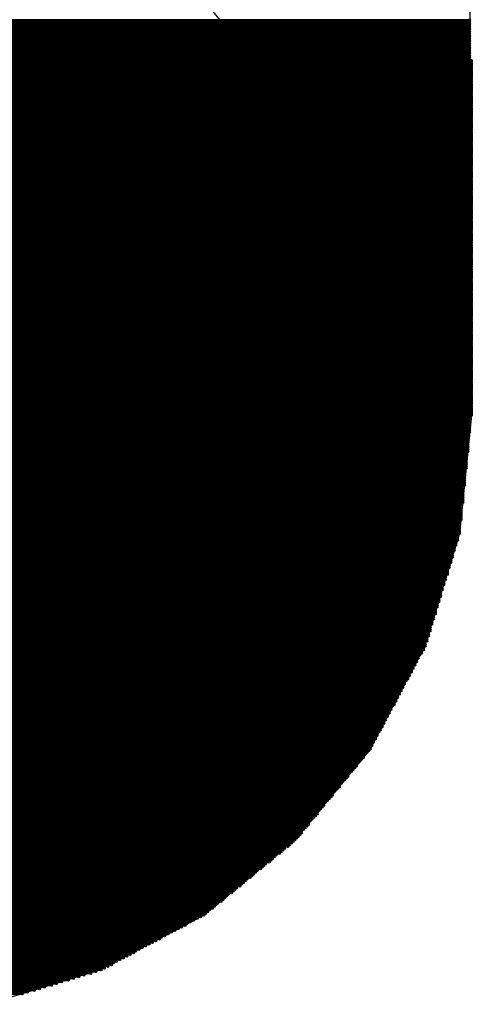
# Model space of a CAD drawing. Extents: x 0 to 30.2, y 0 to 20.7.
# Tile 105 of 131: x 17.3 to 18, y 17.8 to 19.3. Entities that reach past the tile are written whole.
import ezdxf

# ---------------------------------------------------------------- set-up
doc = ezdxf.new("R2010")
doc.units = 0
doc.layers.get('0').update_dxf_attribs({"linetype": 'CONTINUOUS'})
doc.layers.add('SEEEDSTUDIOXIAORP2040V1_22_GBS', color=6, linetype='CONTINUOUS')
doc.layers.add('SEEEDSTUDIOXIAORP2040V1_22_TXT', color=12, linetype='CONTINUOUS')

# ---------------------------------------------------------------- blocks, each defined once
blk = doc.blocks.new('ROUND_271')
blk.add_circle((0, 0), 0.8014)
blk = doc.blocks.new('ROUND_7')
blk.add_circle((0, 0), 0)
blk = doc.blocks.new('ROUND_8')
blk.add_circle((0, 0), 0.00127)
blk = doc.blocks.new('ROUND_319')
blk.add_circle((0, 0), 0.4254)

msp = doc.modelspace()

# ---------------------------------------------------------------- linework, layer by layer
at = {"layer": 'SEEEDSTUDIOXIAORP2040V1_22_GBS'}
for points in [[(17.97558, 20.7391), (17.97558, 19.20748)], [(15.9766, 19.20748), (17.96288, 19.20748)], [(17.96288, 19.20748), (17.97812, 19.20748)], [(17.97558, 19.20748), (17.97304, 19.20494)], [(17.97812, 19.20748), (17.97812, 18.67916)], [(17.97304, 19.20494), (15.98168, 19.20494)], [(17.97812, 18.67916), (17.96034, 18.5039)], [(17.96034, 18.5039), (17.90954, 18.3388)], [(17.90954, 18.3388), (17.82826, 18.18386)], [(17.82826, 18.18386), (17.7165, 18.04924)], [(17.7165, 18.04924), (17.58188, 17.93748)], [(17.58188, 17.93748), (17.42694, 17.8562)], [(17.42694, 17.8562), (17.26184, 17.8054)]]:
    msp.add_lwpolyline(points, dxfattribs=at)
at = {"layer": 'SEEEDSTUDIOXIAORP2040V1_22_GBS', "const_width": 0.00254}
for points in [[(17.97558, 19.2659), (15.98168, 19.2659)], [(15.98168, 19.26336), (17.97558, 19.26336)], [(17.97558, 19.26082), (15.98168, 19.26082)], [(15.98168, 19.25828), (17.97558, 19.25828)], [(17.97558, 19.25574), (15.98168, 19.25574)], [(15.98168, 19.2532), (17.97558, 19.2532)], [(17.97558, 19.25066), (15.98168, 19.25066)], [(15.98168, 19.24812), (17.97558, 19.24812)], [(17.97558, 19.24558), (15.98168, 19.24558)], [(15.98168, 19.24304), (17.97558, 19.24304)], [(17.97558, 19.2405), (15.98168, 19.2405)], [(15.98168, 19.23796), (17.97558, 19.23796)], [(17.97558, 19.23542), (15.98168, 19.23542)], [(15.98168, 19.23288), (17.97558, 19.23288)], [(17.97558, 19.23034), (15.98168, 19.23034)], [(15.98168, 19.2278), (17.97558, 19.2278)], [(17.97558, 19.22526), (15.98168, 19.22526)], [(15.98168, 19.22272), (17.97558, 19.22272)], [(17.97558, 19.22018), (15.98168, 19.22018)], [(15.9766, 19.20748), (17.97304, 19.20748)], [(17.97812, 19.20494), (15.9766, 19.20494)], [(15.98168, 19.21764), (17.97558, 19.21764)], [(17.97558, 19.2151), (15.98168, 19.2151)], [(15.98168, 19.21256), (17.97558, 19.21256)], [(17.97558, 19.21002), (15.98168, 19.21002)], [(15.98168, 19.20748), (17.97558, 19.20748)], [(17.97812, 19.2024), (15.9766, 19.2024)], [(15.9766, 19.19986), (17.97812, 19.19986)], [(17.97812, 19.19732), (15.9766, 19.19732)], [(15.9766, 19.19478), (17.97812, 19.19478)], [(17.97812, 19.19224), (15.9766, 19.19224)], [(15.9766, 19.1897), (17.97812, 19.1897)], [(17.97812, 19.18716), (15.9766, 19.18716)], [(15.9766, 19.18462), (17.97812, 19.18462)], [(17.97812, 19.18208), (15.9766, 19.18208)], [(15.9766, 19.17954), (17.97812, 19.17954)], [(17.97812, 19.177), (15.9766, 19.177)], [(15.9766, 19.17446), (17.97812, 19.17446)], [(17.97812, 19.17192), (15.9766, 19.17192)], [(15.9766, 19.16938), (17.97812, 19.16938)], [(17.97812, 19.16684), (15.9766, 19.16684)], [(15.9766, 19.1643), (17.97812, 19.1643)], [(17.97812, 19.16176), (15.9766, 19.16176)], [(15.9766, 19.15922), (17.97812, 19.15922)], [(17.97812, 19.15668), (15.9766, 19.15668)], [(15.9766, 19.15414), (17.97812, 19.15414)], [(17.97812, 19.1516), (15.9766, 19.1516)], [(15.9766, 19.14906), (17.97812, 19.14906)], [(17.97812, 19.14652), (15.9766, 19.14652)], [(15.9766, 19.14398), (17.97812, 19.14398)], [(17.97812, 19.14144), (15.9766, 19.14144)], [(15.9766, 19.1389), (17.97812, 19.1389)], [(17.97812, 19.13636), (15.9766, 19.13636)], [(15.9766, 19.13382), (17.97812, 19.13382)], [(17.97812, 19.13128), (15.9766, 19.13128)], [(15.9766, 19.12874), (17.97812, 19.12874)], [(17.97812, 19.1262), (15.9766, 19.1262)], [(15.9766, 19.12366), (17.97812, 19.12366)], [(17.97812, 19.12112), (15.9766, 19.12112)], [(15.9766, 19.11858), (17.97812, 19.11858)], [(17.97812, 19.11604), (15.9766, 19.11604)], [(15.9766, 19.1135), (17.97812, 19.1135)], [(17.97812, 19.11096), (15.9766, 19.11096)], [(15.9766, 19.10842), (17.97812, 19.10842)], [(17.97812, 19.10588), (15.9766, 19.10588)], [(15.9766, 19.10334), (17.97812, 19.10334)], [(17.97812, 19.1008), (15.9766, 19.1008)], [(15.9766, 19.09826), (17.97812, 19.09826)], [(17.97812, 19.09572), (15.9766, 19.09572)], [(15.9766, 19.09318), (17.97812, 19.09318)], [(17.97812, 19.09064), (15.9766, 19.09064)], [(15.9766, 19.0881), (17.97812, 19.0881)], [(17.97812, 19.08556), (15.9766, 19.08556)], [(15.9766, 19.08302), (17.97812, 19.08302)], [(17.97812, 19.08048), (15.9766, 19.08048)], [(15.9766, 19.07794), (17.97812, 19.07794)], [(17.97812, 19.0754), (15.9766, 19.0754)], [(15.9766, 19.07286), (17.97812, 19.07286)], [(17.97812, 19.07032), (15.9766, 19.07032)], [(15.9766, 19.06778), (17.97812, 19.06778)], [(17.97812, 19.06524), (15.9766, 19.06524)], [(15.9766, 19.0627), (17.97812, 19.0627)], [(17.97812, 19.06016), (15.9766, 19.06016)], [(15.9766, 19.05762), (17.97812, 19.05762)], [(17.97812, 19.05508), (15.9766, 19.05508)], [(15.9766, 19.05254), (17.97812, 19.05254)], [(17.97812, 19.05), (15.9766, 19.05)], [(15.9766, 19.04746), (17.97812, 19.04746)], [(17.97812, 19.04492), (15.9766, 19.04492)], [(15.9766, 19.04238), (17.97812, 19.04238)], [(17.97812, 19.03984), (15.9766, 19.03984)], [(15.9766, 19.0373), (17.97812, 19.0373)], [(17.97812, 19.03476), (15.9766, 19.03476)], [(15.9766, 19.03222), (17.97812, 19.03222)], [(17.97812, 19.02968), (15.9766, 19.02968)], [(15.9766, 19.02714), (17.97812, 19.02714)], [(17.97812, 19.0246), (15.9766, 19.0246)], [(15.9766, 19.02206), (17.97812, 19.02206)], [(17.97812, 19.01952), (15.9766, 19.01952)], [(15.9766, 19.01698), (17.97812, 19.01698)], [(17.97812, 19.01444), (15.9766, 19.01444)], [(15.9766, 19.0119), (17.97812, 19.0119)], [(17.97812, 19.00936), (15.9766, 19.00936)], [(15.9766, 19.00682), (17.97812, 19.00682)], [(17.97812, 19.00428), (15.9766, 19.00428)], [(15.9766, 19.00174), (17.97812, 19.00174)], [(17.97812, 18.9992), (15.9766, 18.9992)], [(15.9766, 18.99666), (17.97812, 18.99666)], [(17.97812, 18.99412), (15.9766, 18.99412)], [(15.9766, 18.99158), (17.97812, 18.99158)], [(17.97812, 18.98904), (15.9766, 18.98904)], [(15.9766, 18.9865), (17.97812, 18.9865)], [(17.97812, 18.98396), (15.9766, 18.98396)], [(15.9766, 18.98142), (17.97812, 18.98142)], [(17.97812, 18.97888), (15.9766, 18.97888)], [(15.9766, 18.97634), (17.97812, 18.97634)], [(17.97812, 18.9738), (15.9766, 18.9738)], [(15.9766, 18.97126), (17.97812, 18.97126)], [(17.97812, 18.96872), (15.9766, 18.96872)], [(15.9766, 18.96618), (17.97812, 18.96618)], [(17.97812, 18.96364), (15.9766, 18.96364)], [(15.9766, 18.9611), (17.97812, 18.9611)], [(17.97812, 18.95856), (15.9766, 18.95856)], [(15.9766, 18.95602), (17.97812, 18.95602)], [(17.97812, 18.95348), (15.9766, 18.95348)], [(15.9766, 18.95094), (17.97812, 18.95094)], [(17.97812, 18.9484), (15.9766, 18.9484)], [(15.9766, 18.94586), (17.97812, 18.94586)], [(17.97812, 18.94332), (15.9766, 18.94332)], [(15.9766, 18.94078), (17.97812, 18.94078)], [(17.97812, 18.93824), (15.9766, 18.93824)], [(15.9766, 18.9357), (17.97812, 18.9357)], [(17.97812, 18.93316), (15.9766, 18.93316)], [(15.9766, 18.93062), (17.97812, 18.93062)], [(17.97812, 18.92808), (15.9766, 18.92808)], [(15.9766, 18.92554), (17.97812, 18.92554)], [(17.97812, 18.923), (15.9766, 18.923)], [(15.9766, 18.92046), (17.97812, 18.92046)], [(17.97812, 18.91792), (15.9766, 18.91792)], [(15.9766, 18.91538), (17.97812, 18.91538)], [(17.97812, 18.91284), (15.9766, 18.91284)], [(15.9766, 18.9103), (17.97812, 18.9103)], [(17.97812, 18.90776), (15.9766, 18.90776)], [(15.9766, 18.90522), (17.97812, 18.90522)], [(17.97812, 18.90268), (15.9766, 18.90268)], [(15.9766, 18.90014), (17.97812, 18.90014)], [(17.97812, 18.8976), (15.9766, 18.8976)], [(15.9766, 18.89506), (17.97812, 18.89506)], [(17.97812, 18.89252), (15.9766, 18.89252)], [(15.9766, 18.88998), (17.97812, 18.88998)], [(17.97812, 18.88744), (15.9766, 18.88744)], [(15.9766, 18.8849), (17.97812, 18.8849)], [(17.97812, 18.88236), (15.9766, 18.88236)], [(15.9766, 18.87982), (17.97812, 18.87982)], [(17.97812, 18.87728), (15.9766, 18.87728)], [(15.9766, 18.87474), (17.97812, 18.87474)], [(17.97812, 18.8722), (15.9766, 18.8722)], [(15.9766, 18.86966), (17.97812, 18.86966)], [(17.97812, 18.86712), (15.9766, 18.86712)], [(15.9766, 18.86458), (17.97812, 18.86458)], [(17.97812, 18.86204), (15.9766, 18.86204)], [(15.9766, 18.8595), (17.97812, 18.8595)], [(17.97812, 18.85696), (15.9766, 18.85696)], [(15.9766, 18.85442), (17.97812, 18.85442)], [(17.97812, 18.85188), (15.9766, 18.85188)], [(15.9766, 18.84934), (17.97812, 18.84934)], [(17.97812, 18.8468), (15.9766, 18.8468)], [(15.9766, 18.84426), (17.97812, 18.84426)], [(17.97812, 18.84172), (15.9766, 18.84172)], [(15.9766, 18.83918), (17.97812, 18.83918)], [(17.97812, 18.83664), (15.9766, 18.83664)], [(15.9766, 18.8341), (17.97812, 18.8341)], [(17.97812, 18.83156), (15.9766, 18.83156)], [(15.9766, 18.82902), (17.97812, 18.82902)], [(17.97812, 18.82648), (15.9766, 18.82648)], [(15.9766, 18.82394), (17.97812, 18.82394)], [(17.97812, 18.8214), (15.9766, 18.8214)], [(15.9766, 18.81886), (17.97812, 18.81886)], [(17.97812, 18.81632), (15.9766, 18.81632)], [(15.9766, 18.81378), (17.97812, 18.81378)], [(17.97812, 18.81124), (15.9766, 18.81124)], [(15.9766, 18.8087), (17.97812, 18.8087)], [(17.97812, 18.80616), (15.9766, 18.80616)], [(15.9766, 18.80362), (17.97812, 18.80362)], [(17.97812, 18.80108), (15.9766, 18.80108)], [(15.9766, 18.79854), (17.97812, 18.79854)], [(17.97812, 18.796), (15.9766, 18.796)], [(15.9766, 18.79346), (17.97812, 18.79346)], [(17.97812, 18.79092), (15.9766, 18.79092)], [(15.9766, 18.78838), (17.97812, 18.78838)], [(17.97812, 18.78584), (15.9766, 18.78584)], [(15.9766, 18.7833), (17.97812, 18.7833)], [(17.97812, 18.78076), (15.9766, 18.78076)], [(15.9766, 18.77822), (17.97812, 18.77822)], [(17.97812, 18.77568), (15.9766, 18.77568)], [(15.9766, 18.77314), (17.97812, 18.77314)], [(17.97812, 18.7706), (15.9766, 18.7706)], [(15.9766, 18.76806), (17.97812, 18.76806)], [(17.97812, 18.76552), (15.9766, 18.76552)], [(15.9766, 18.76298), (17.97812, 18.76298)], [(17.97812, 18.76044), (15.9766, 18.76044)], [(15.9766, 18.7579), (17.97812, 18.7579)], [(17.97812, 18.75536), (15.9766, 18.75536)], [(15.9766, 18.75282), (17.97812, 18.75282)], [(17.97812, 18.75028), (15.9766, 18.75028)], [(15.9766, 18.74774), (17.97812, 18.74774)], [(17.97812, 18.7452), (15.9766, 18.7452)], [(15.9766, 18.74266), (17.97812, 18.74266)], [(17.97812, 18.74012), (15.9766, 18.74012)], [(15.9766, 18.73758), (17.97812, 18.73758)], [(17.97812, 18.73504), (15.9766, 18.73504)], [(15.9766, 18.7325), (17.97812, 18.7325)], [(17.97812, 18.72996), (15.9766, 18.72996)], [(15.9766, 18.72742), (17.97812, 18.72742)], [(17.97812, 18.72488), (15.9766, 18.72488)], [(15.9766, 18.72234), (17.97812, 18.72234)], [(17.97812, 18.7198), (15.9766, 18.7198)], [(15.9766, 18.71726), (17.97812, 18.71726)], [(17.97812, 18.71472), (15.9766, 18.71472)], [(15.9766, 18.71218), (17.97812, 18.71218)], [(17.97812, 18.70964), (15.9766, 18.70964)], [(15.9766, 18.7071), (17.97812, 18.7071)], [(17.97812, 18.70456), (15.9766, 18.70456)], [(15.9766, 18.70202), (17.97812, 18.70202)], [(17.97812, 18.69948), (15.9766, 18.69948)], [(15.9766, 18.69694), (17.97812, 18.69694)], [(17.97812, 18.6944), (15.9766, 18.6944)], [(15.9766, 18.69186), (17.97812, 18.69186)], [(17.97812, 18.68932), (15.9766, 18.68932)], [(15.9766, 18.68678), (17.97812, 18.68678)], [(17.97812, 18.68424), (15.9766, 18.68424)], [(15.9766, 18.6817), (17.97812, 18.6817)], [(17.97812, 18.67916), (15.9766, 18.67916)], [(15.9766, 18.67662), (17.97558, 18.67662)], [(17.97558, 18.67408), (15.9766, 18.67408)], [(15.9766, 18.67154), (17.97558, 18.67154)], [(17.97558, 18.669), (15.9766, 18.669)], [(15.9766, 18.66646), (17.97558, 18.66646)], [(17.97558, 18.66392), (15.9766, 18.66392)], [(15.9766, 18.66138), (17.97558, 18.66138)], [(17.97558, 18.65884), (15.9766, 18.65884)], [(15.9766, 18.6563), (17.97558, 18.6563)], [(17.97558, 18.65376), (15.9766, 18.65376)], [(15.97914, 18.65122), (17.97304, 18.65122)], [(17.97304, 18.64868), (15.97914, 18.64868)], [(15.97914, 18.64614), (17.97304, 18.64614)], [(17.97304, 18.6436), (15.97914, 18.6436)], [(15.97914, 18.64106), (17.97304, 18.64106)], [(17.97304, 18.63852), (15.97914, 18.63852)], [(15.97914, 18.63598), (17.97304, 18.63598)], [(17.97304, 18.63344), (15.97914, 18.63344)], [(15.97914, 18.6309), (17.97304, 18.6309)], [(17.97304, 18.62836), (15.97914, 18.62836)], [(15.98168, 18.62582), (17.97304, 18.62582)], [(17.9705, 18.62328), (15.98168, 18.62328)], [(15.98168, 18.62074), (17.9705, 18.62074)], [(17.9705, 18.6182), (15.98168, 18.6182)], [(15.98168, 18.61566), (17.9705, 18.61566)], [(17.9705, 18.61312), (15.98168, 18.61312)], [(15.98168, 18.61058), (17.9705, 18.61058)], [(17.9705, 18.60804), (15.98168, 18.60804)], [(15.98168, 18.6055), (17.9705, 18.6055)], [(17.9705, 18.60296), (15.98168, 18.60296)], [(15.98422, 18.60042), (17.9705, 18.60042)], [(17.96796, 18.59788), (15.98422, 18.59788)], [(15.98422, 18.59534), (17.96796, 18.59534)], [(17.96796, 18.5928), (15.98422, 18.5928)], [(15.98422, 18.59026), (17.96796, 18.59026)], [(17.96796, 18.58772), (15.98422, 18.58772)], [(15.98422, 18.58518), (17.96796, 18.58518)], [(17.96796, 18.58264), (15.98422, 18.58264)], [(15.98422, 18.5801), (17.96796, 18.5801)], [(17.96796, 18.57756), (15.98422, 18.57756)], [(15.98422, 18.57502), (17.96796, 18.57502)], [(17.96542, 18.57248), (15.98676, 18.57248)], [(15.98676, 18.56994), (17.96542, 18.56994)], [(17.96542, 18.5674), (15.98676, 18.5674)], [(15.98676, 18.56486), (17.96542, 18.56486)], [(17.96542, 18.56232), (15.98676, 18.56232)], [(15.98676, 18.55978), (17.96542, 18.55978)], [(17.96542, 18.55724), (15.98676, 18.55724)], [(15.98676, 18.5547), (17.96542, 18.5547)], [(17.96542, 18.55216), (15.98676, 18.55216)], [(15.98676, 18.54962), (17.96542, 18.54962)], [(17.96288, 18.54708), (15.9893, 18.54708)], [(15.9893, 18.54454), (17.96288, 18.54454)], [(17.96288, 18.542), (15.9893, 18.542)], [(15.9893, 18.53946), (17.96288, 18.53946)], [(17.96288, 18.53692), (15.9893, 18.53692)], [(15.9893, 18.53438), (17.96288, 18.53438)], [(17.96288, 18.53184), (15.9893, 18.53184)], [(15.9893, 18.5293), (17.96288, 18.5293)], [(17.96288, 18.52676), (15.9893, 18.52676)], [(15.9893, 18.52422), (17.96288, 18.52422)], [(17.96034, 18.52168), (15.99184, 18.52168)], [(15.99184, 18.51914), (17.96034, 18.51914)], [(17.96034, 18.5166), (15.99184, 18.5166)], [(15.99184, 18.51406), (17.96034, 18.51406)], [(17.96034, 18.51152), (15.99184, 18.51152)], [(15.99184, 18.50898), (17.96034, 18.50898)], [(17.96034, 18.50644), (15.99184, 18.50644)], [(15.99184, 18.5039), (17.96034, 18.5039)], [(17.9578, 18.50136), (15.99438, 18.50136)], [(15.99438, 18.49882), (17.9578, 18.49882)], [(17.9578, 18.49628), (15.99438, 18.49628)], [(15.99438, 18.49374), (17.9578, 18.49374)], [(17.95526, 18.4912), (15.99692, 18.4912)], [(15.99692, 18.48866), (17.95526, 18.48866)], [(17.95526, 18.48612), (15.99692, 18.48612)], [(15.99946, 18.48358), (17.95272, 18.48358)], [(17.95272, 18.48104), (15.99946, 18.48104)], [(15.99946, 18.4785), (17.95272, 18.4785)], [(17.95018, 18.47596), (16.002, 18.47596)], [(16.002, 18.47342), (17.95018, 18.47342)], [(17.95018, 18.47088), (16.002, 18.47088)], [(16.00454, 18.46834), (17.95018, 18.46834)], [(17.94764, 18.4658), (16.00454, 18.4658)], [(16.00454, 18.46326), (17.94764, 18.46326)], [(17.94764, 18.46072), (16.00454, 18.46072)], [(16.00708, 18.45818), (17.9451, 18.45818)], [(17.9451, 18.45564), (16.00708, 18.45564)], [(16.00708, 18.4531), (17.9451, 18.4531)], [(17.94256, 18.45056), (16.00962, 18.45056)], [(16.00962, 18.44802), (17.94256, 18.44802)], [(17.94256, 18.44548), (16.00962, 18.44548)], [(16.01216, 18.44294), (17.94256, 18.44294)], [(17.94002, 18.4404), (16.01216, 18.4404)], [(16.01216, 18.43786), (17.94002, 18.43786)], [(17.94002, 18.43532), (16.01216, 18.43532)], [(16.0147, 18.43278), (17.93748, 18.43278)], [(17.93748, 18.43024), (16.0147, 18.43024)], [(16.0147, 18.4277), (17.93748, 18.4277)], [(17.93494, 18.42516), (16.01724, 18.42516)], [(16.01724, 18.42262), (17.93494, 18.42262)], [(17.93494, 18.42008), (16.01724, 18.42008)], [(16.01978, 18.41754), (17.9324, 18.41754)], [(17.9324, 18.415), (16.01978, 18.415)], [(16.01978, 18.41246), (17.9324, 18.41246)], [(17.9324, 18.40992), (16.01978, 18.40992)], [(16.02232, 18.40738), (17.92986, 18.40738)], [(17.92986, 18.40484), (16.02232, 18.40484)], [(16.02232, 18.4023), (17.92986, 18.4023)], [(17.92732, 18.39976), (16.02486, 18.39976)], [(16.02486, 18.39722), (17.92732, 18.39722)], [(17.92732, 18.39468), (16.02486, 18.39468)], [(16.0274, 18.39214), (17.92478, 18.39214)], [(17.92478, 18.3896), (16.0274, 18.3896)], [(16.0274, 18.38706), (17.92478, 18.38706)], [(17.92478, 18.38452), (16.02994, 18.38452)], [(16.02994, 18.38198), (17.92224, 18.38198)], [(17.92224, 18.37944), (16.02994, 18.37944)], [(16.02994, 18.3769), (17.92224, 18.3769)], [(17.9197, 18.37436), (16.03248, 18.37436)], [(16.03248, 18.37182), (17.9197, 18.37182)], [(17.9197, 18.36928), (16.03248, 18.36928)], [(16.03502, 18.36674), (17.91716, 18.36674)], [(17.91716, 18.3642), (16.03502, 18.3642)], [(16.03502, 18.36166), (17.91716, 18.36166)], [(17.91716, 18.35912), (16.03756, 18.35912)], [(16.03756, 18.35658), (17.91462, 18.35658)], [(17.91462, 18.35404), (16.03756, 18.35404)], [(16.03756, 18.3515), (17.91462, 18.3515)], [(17.91208, 18.34896), (16.0401, 18.34896)], [(16.0401, 18.34642), (17.91208, 18.34642)], [(17.91208, 18.34388), (16.0401, 18.34388)], [(16.04264, 18.34134), (17.90954, 18.34134)], [(17.90954, 18.3388), (16.04264, 18.3388)], [(16.04264, 18.33626), (17.90954, 18.33626)], [(17.907, 18.33372), (16.04518, 18.33372)], [(16.04518, 18.33118), (17.907, 18.33118)], [(17.90446, 18.32864), (16.04772, 18.32864)], [(16.04772, 18.3261), (17.90446, 18.3261)], [(17.90192, 18.32356), (16.05026, 18.32356)], [(16.0528, 18.32102), (17.89938, 18.32102)], [(17.89938, 18.31848), (16.0528, 18.31848)], [(16.05534, 18.31594), (17.89684, 18.31594)], [(17.89684, 18.3134), (16.05534, 18.3134)], [(16.05788, 18.31086), (17.8943, 18.31086)], [(17.8943, 18.30832), (16.05788, 18.30832)], [(16.06042, 18.30578), (17.89176, 18.30578)], [(17.89176, 18.30324), (16.06042, 18.30324)], [(16.06296, 18.3007), (17.88922, 18.3007)], [(17.88922, 18.29816), (16.06296, 18.29816)], [(16.0655, 18.29562), (17.88668, 18.29562)], [(17.88668, 18.29308), (16.0655, 18.29308)], [(16.06804, 18.29054), (17.88414, 18.29054)], [(17.88414, 18.288), (16.06804, 18.288)], [(16.07058, 18.28546), (17.8816, 18.28546)], [(17.87906, 18.28292), (16.07312, 18.28292)], [(16.07312, 18.28038), (17.87906, 18.28038)], [(17.87652, 18.27784), (16.07566, 18.27784)], [(16.07566, 18.2753), (17.87652, 18.2753)], [(17.87398, 18.27276), (16.0782, 18.27276)], [(16.0782, 18.27022), (17.87398, 18.27022)], [(17.87144, 18.26768), (16.08074, 18.26768)], [(16.08074, 18.26514), (17.87144, 18.26514)], [(17.8689, 18.2626), (16.08328, 18.2626)], [(16.08328, 18.26006), (17.8689, 18.26006)], [(17.86636, 18.25752), (16.08582, 18.25752)], [(16.08582, 18.25498), (17.86636, 18.25498)], [(17.86382, 18.25244), (16.08836, 18.25244)], [(16.0909, 18.2499), (17.86382, 18.2499)], [(17.86128, 18.24736), (16.0909, 18.24736)], [(16.09344, 18.24482), (17.85874, 18.24482)], [(17.85874, 18.24228), (16.09344, 18.24228)], [(16.09598, 18.23974), (17.8562, 18.23974)], [(17.8562, 18.2372), (16.09598, 18.2372)], [(16.09852, 18.23466), (17.85366, 18.23466)], [(17.85366, 18.23212), (16.09852, 18.23212)], [(16.10106, 18.22958), (17.85112, 18.22958)], [(17.85112, 18.22704), (16.10106, 18.22704)], [(16.1036, 18.2245), (17.84858, 18.2245)], [(17.84858, 18.22196), (16.1036, 18.22196)], [(16.10614, 18.21942), (17.84604, 18.21942)], [(17.84604, 18.21688), (16.10614, 18.21688)], [(16.10868, 18.21434), (17.8435, 18.21434)], [(17.8435, 18.2118), (16.11122, 18.2118)], [(16.11122, 18.20926), (17.84096, 18.20926)], [(17.83842, 18.20672), (16.11376, 18.20672)], [(16.11376, 18.20418), (17.83842, 18.20418)], [(17.83588, 18.20164), (16.1163, 18.20164)], [(16.1163, 18.1991), (17.83588, 18.1991)], [(17.83334, 18.19656), (16.11884, 18.19656)], [(16.11884, 18.19402), (17.83334, 18.19402)], [(17.8308, 18.19148), (16.12138, 18.19148)], [(16.12138, 18.18894), (17.8308, 18.18894)], [(17.82826, 18.1864), (16.12392, 18.1864)], [(16.12392, 18.18386), (17.82826, 18.18386)], [(17.82572, 18.18132), (16.12646, 18.18132)], [(16.129, 18.17878), (17.82318, 18.17878)], [(17.82064, 18.17624), (16.13154, 18.17624)], [(16.13408, 18.1737), (17.8181, 18.1737)], [(17.8181, 18.17116), (16.13408, 18.17116)], [(16.13662, 18.16862), (17.81556, 18.16862)], [(17.81302, 18.16608), (16.13916, 18.16608)], [(16.1417, 18.16354), (17.81048, 18.16354)], [(17.80794, 18.161), (16.14424, 18.161)], [(16.14678, 18.15846), (17.80794, 18.15846)], [(17.8054, 18.15592), (16.14678, 18.15592)], [(16.14932, 18.15338), (17.80286, 18.15338)], [(17.80032, 18.15084), (16.15186, 18.15084)], [(16.1544, 18.1483), (17.79778, 18.1483)], [(17.79524, 18.14576), (16.15694, 18.14576)], [(16.15694, 18.14322), (17.79524, 18.14322)], [(17.7927, 18.14068), (16.15948, 18.14068)], [(16.16202, 18.13814), (17.79016, 18.13814)], [(17.78762, 18.1356), (16.16456, 18.1356)], [(16.1671, 18.13306), (17.78508, 18.13306)], [(17.78254, 18.13052), (16.16964, 18.13052)], [(16.16964, 18.12798), (17.78254, 18.12798)], [(17.78, 18.12544), (16.17218, 18.12544)], [(16.17472, 18.1229), (17.77746, 18.1229)], [(17.77492, 18.12036), (16.17726, 18.12036)], [(16.1798, 18.11782), (17.77238, 18.11782)], [(17.77238, 18.11528), (16.1798, 18.11528)], [(16.18234, 18.11274), (17.76984, 18.11274)], [(17.7673, 18.1102), (16.18488, 18.1102)], [(16.18742, 18.10766), (17.76476, 18.10766)], [(17.76222, 18.10512), (16.18996, 18.10512)], [(16.1925, 18.10258), (17.75968, 18.10258)], [(17.75968, 18.10004), (16.1925, 18.10004)], [(16.19504, 18.0975), (17.75714, 18.0975)], [(17.7546, 18.09496), (16.19758, 18.09496)], [(16.20012, 18.09242), (17.75206, 18.09242)], [(17.74952, 18.08988), (16.20266, 18.08988)], [(16.20266, 18.08734), (17.74952, 18.08734)], [(17.74698, 18.0848), (16.2052, 18.0848)], [(16.20774, 18.08226), (17.74444, 18.08226)], [(17.7419, 18.07972), (16.21028, 18.07972)], [(16.21282, 18.07718), (17.73936, 18.07718)], [(17.73682, 18.07464), (16.21536, 18.07464)], [(16.21536, 18.0721), (17.73682, 18.0721)], [(17.73428, 18.06956), (16.2179, 18.06956)], [(16.22044, 18.06702), (17.73174, 18.06702)], [(17.7292, 18.06448), (16.22298, 18.06448)], [(16.22552, 18.06194), (17.72666, 18.06194)], [(17.72666, 18.0594), (16.22552, 18.0594)], [(16.22806, 18.05686), (17.72412, 18.05686)], [(17.72158, 18.05432), (16.2306, 18.05432)], [(16.23314, 18.05178), (17.71904, 18.05178)], [(17.7165, 18.04924), (16.23568, 18.04924)], [(16.23822, 18.0467), (17.71396, 18.0467)], [(17.71142, 18.04416), (16.24076, 18.04416)], [(16.2433, 18.04162), (17.70888, 18.04162)], [(17.70634, 18.03908), (16.24838, 18.03908)], [(16.25092, 18.03654), (17.70126, 18.03654)], [(17.69872, 18.034), (16.25346, 18.034)], [(16.256, 18.03146), (17.69618, 18.03146)], [(17.69364, 18.02892), (16.25854, 18.02892)], [(16.26362, 18.02638), (17.68856, 18.02638)], [(17.68602, 18.02384), (16.26616, 18.02384)], [(16.2687, 18.0213), (17.68348, 18.0213)], [(17.68094, 18.01876), (16.27124, 18.01876)], [(16.27378, 18.01622), (17.6784, 18.01622)], [(17.67332, 18.01368), (16.27886, 18.01368)], [(16.2814, 18.01114), (17.67078, 18.01114)], [(17.66824, 18.0086), (16.28394, 18.0086)], [(16.28648, 18.00606), (17.6657, 18.00606)], [(17.66062, 18.00352), (16.29156, 18.00352)], [(16.2941, 18.00098), (17.65808, 18.00098)], [(17.65554, 17.99844), (16.29664, 17.99844)], [(16.29918, 17.9959), (17.653, 17.9959)], [(17.65046, 17.99336), (16.30172, 17.99336)], [(16.3068, 17.99082), (17.64538, 17.99082)], [(17.64284, 17.98828), (16.30934, 17.98828)], [(16.31188, 17.98574), (17.6403, 17.98574)], [(17.63776, 17.9832), (16.31442, 17.9832)], [(16.3195, 17.98066), (17.63522, 17.98066)], [(17.63014, 17.97812), (16.32204, 17.97812)], [(16.32458, 17.97558), (17.6276, 17.97558)], [(17.62506, 17.97304), (16.32712, 17.97304)], [(16.32966, 17.9705), (17.62252, 17.9705)], [(17.61744, 17.96796), (16.33474, 17.96796)], [(16.33728, 17.96542), (17.6149, 17.96542)], [(17.61236, 17.96288), (16.33982, 17.96288)], [(16.34236, 17.96034), (17.60982, 17.96034)], [(17.60728, 17.9578), (16.3449, 17.9578)], [(16.34998, 17.95526), (17.6022, 17.95526)], [(17.59966, 17.95272), (16.35252, 17.95272)], [(16.35506, 17.95018), (17.59712, 17.95018)], [(17.59458, 17.94764), (16.3576, 17.94764)], [(16.36268, 17.9451), (17.5895, 17.9451)], [(17.58696, 17.94256), (16.36522, 17.94256)], [(16.36776, 17.94002), (17.58442, 17.94002)], [(17.58188, 17.93748), (16.3703, 17.93748)], [(16.37538, 17.93494), (17.5768, 17.93494)], [(17.57172, 17.9324), (16.38046, 17.9324)], [(16.38554, 17.92986), (17.56664, 17.92986)], [(17.56156, 17.92732), (16.39062, 17.92732)], [(16.3957, 17.92478), (17.55648, 17.92478)], [(17.55394, 17.92224), (16.40078, 17.92224)], [(16.40332, 17.9197), (17.54886, 17.9197)], [(17.54378, 17.91716), (16.4084, 17.91716)], [(16.41348, 17.91462), (17.5387, 17.91462)], [(17.53362, 17.91208), (16.41856, 17.91208)], [(16.42364, 17.90954), (17.52854, 17.90954)], [(17.52346, 17.907), (16.42872, 17.907)], [(16.4338, 17.90446), (17.51838, 17.90446)], [(17.51584, 17.90192), (16.43634, 17.90192)], [(16.44142, 17.89938), (17.51076, 17.89938)], [(17.50568, 17.89684), (16.4465, 17.89684)], [(16.45158, 17.8943), (17.5006, 17.8943)], [(17.49552, 17.89176), (16.45666, 17.89176)], [(16.46174, 17.88922), (17.49044, 17.88922)], [(17.48536, 17.88668), (16.46682, 17.88668)], [(16.4719, 17.88414), (17.48028, 17.88414)], [(17.47774, 17.8816), (16.47444, 17.8816)], [(16.47952, 17.87906), (17.47266, 17.87906)], [(17.46758, 17.87652), (16.4846, 17.87652)], [(16.48968, 17.87398), (17.4625, 17.87398)], [(17.45742, 17.87144), (16.49476, 17.87144)], [(16.49984, 17.8689), (17.45234, 17.8689)], [(17.44726, 17.86636), (16.50492, 17.86636)], [(16.50746, 17.86382), (17.44472, 17.86382)], [(17.43964, 17.86128), (16.51254, 17.86128)], [(16.51762, 17.85874), (17.43456, 17.85874)], [(17.42948, 17.8562), (16.5227, 17.8562)], [(16.53032, 17.85366), (17.42186, 17.85366)], [(17.41424, 17.85112), (16.53794, 17.85112)], [(16.5481, 17.84858), (17.40408, 17.84858)], [(17.39646, 17.84604), (16.55572, 17.84604)], [(16.56334, 17.8435), (17.38884, 17.8435)], [(17.38122, 17.84096), (16.57096, 17.84096)], [(16.58112, 17.83842), (17.37106, 17.83842)], [(17.36344, 17.83588), (16.58874, 17.83588)], [(16.59636, 17.83334), (17.35582, 17.83334)], [(17.34566, 17.8308), (16.60652, 17.8308)], [(16.61414, 17.82826), (17.33804, 17.82826)], [(17.33042, 17.82572), (16.62176, 17.82572)], [(16.63192, 17.82318), (17.32026, 17.82318)], [(17.31264, 17.82064), (16.63954, 17.82064)]]:
    msp.add_lwpolyline(points, dxfattribs=at)

# ---------------------------------------------------------------- block references
at = {"layer": 'SEEEDSTUDIOXIAORP2040V1_22_GBS'}
for name, p in [('ROUND_271', (16.97482, 18.7706)), ('ROUND_8', (17.97558, 19.2659)), ('ROUND_8', (17.97558, 19.26336)), ('ROUND_8', (17.97558, 19.26082)), ('ROUND_8', (17.97558, 19.25828)), ('ROUND_8', (17.97558, 19.25574)), ('ROUND_8', (17.97558, 19.2532)), ('ROUND_8', (17.97558, 19.25066)), ('ROUND_8', (17.97558, 19.24812)), ('ROUND_8', (17.97558, 19.24558)), ('ROUND_8', (17.97558, 19.24304)), ('ROUND_8', (17.97558, 19.2405)), ('ROUND_8', (17.97558, 19.23796)), ('ROUND_8', (17.97558, 19.23542)), ('ROUND_8', (17.97558, 19.23288)), ('ROUND_8', (17.97558, 19.23034)), ('ROUND_8', (17.97558, 19.2278)), ('ROUND_8', (17.97558, 19.22526)), ('ROUND_8', (17.97558, 19.22272)), ('ROUND_8', (17.97558, 19.22018)), ('ROUND_7', (17.96288, 19.20748)), ('ROUND_7', (17.97812, 19.20748)), ('ROUND_7', (17.97558, 19.20748)), ('ROUND_7', (17.97558, 19.20748)), ('ROUND_8', (17.97304, 19.20748)), ('ROUND_8', (17.97558, 19.21764)), ('ROUND_8', (17.97558, 19.2151)), ('ROUND_8', (17.97558, 19.21256)), ('ROUND_8', (17.97558, 19.21002)), ('ROUND_8', (17.97558, 19.20748)), ('ROUND_8', (17.97812, 19.20494)), ('ROUND_7', (17.97304, 19.20494)), ('ROUND_8', (17.97812, 19.2024)), ('ROUND_8', (17.97812, 19.19986)), ('ROUND_8', (17.97812, 19.19732)), ('ROUND_8', (17.97812, 19.19478)), ('ROUND_8', (17.97812, 19.19224)), ('ROUND_8', (17.97812, 19.1897)), ('ROUND_8', (17.97812, 19.18716)), ('ROUND_8', (17.97812, 19.18462)), ('ROUND_8', (17.97812, 19.18208)), ('ROUND_8', (17.97812, 19.17954)), ('ROUND_8', (17.97812, 19.177)), ('ROUND_8', (17.97812, 19.17446)), ('ROUND_8', (17.97812, 19.17192)), ('ROUND_8', (17.97812, 19.16938)), ('ROUND_8', (17.97812, 19.16684)), ('ROUND_8', (17.97812, 19.1643)), ('ROUND_8', (17.97812, 19.16176)), ('ROUND_8', (17.97812, 19.15922)), ('ROUND_8', (17.97812, 19.15668)), ('ROUND_8', (17.97812, 19.15414)), ('ROUND_8', (17.97812, 19.1516)), ('ROUND_8', (17.97812, 19.14906)), ('ROUND_8', (17.97812, 19.14652)), ('ROUND_8', (17.97812, 19.14398)), ('ROUND_8', (17.97812, 19.14144)), ('ROUND_8', (17.97812, 19.1389)), ('ROUND_8', (17.97812, 19.13636)), ('ROUND_8', (17.97812, 19.13382)), ('ROUND_8', (17.97812, 19.13128)), ('ROUND_8', (17.97812, 19.12874)), ('ROUND_8', (17.97812, 19.1262)), ('ROUND_8', (17.97812, 19.12366)), ('ROUND_8', (17.97812, 19.12112)), ('ROUND_8', (17.97812, 19.11858)), ('ROUND_8', (17.97812, 19.11604)), ('ROUND_8', (17.97812, 19.1135)), ('ROUND_8', (17.97812, 19.11096)), ('ROUND_8', (17.97812, 19.10842)), ('ROUND_8', (17.97812, 19.10588)), ('ROUND_8', (17.97812, 19.10334)), ('ROUND_8', (17.97812, 19.1008)), ('ROUND_8', (17.97812, 19.09826)), ('ROUND_8', (17.97812, 19.09572)), ('ROUND_8', (17.97812, 19.09318)), ('ROUND_8', (17.97812, 19.09064)), ('ROUND_8', (17.97812, 19.0881)), ('ROUND_8', (17.97812, 19.08556)), ('ROUND_8', (17.97812, 19.08302)), ('ROUND_8', (17.97812, 19.08048)), ('ROUND_8', (17.97812, 19.07794)), ('ROUND_8', (17.97812, 19.0754)), ('ROUND_8', (17.97812, 19.07286)), ('ROUND_8', (17.97812, 19.07032)), ('ROUND_8', (17.97812, 19.06778)), ('ROUND_8', (17.97812, 19.06524)), ('ROUND_8', (17.97812, 19.0627)), ('ROUND_8', (17.97812, 19.06016)), ('ROUND_8', (17.97812, 19.05762)), ('ROUND_8', (17.97812, 19.05508)), ('ROUND_8', (17.97812, 19.05254)), ('ROUND_8', (17.97812, 19.05)), ('ROUND_8', (17.97812, 19.04746)), ('ROUND_8', (17.97812, 19.04492)), ('ROUND_8', (17.97812, 19.04238)), ('ROUND_8', (17.97812, 19.03984)), ('ROUND_8', (17.97812, 19.0373)), ('ROUND_8', (17.97812, 19.03476)), ('ROUND_8', (17.97812, 19.03222)), ('ROUND_8', (17.97812, 19.02968)), ('ROUND_8', (17.97812, 19.02714)), ('ROUND_8', (17.97812, 19.0246)), ('ROUND_8', (17.97812, 19.02206)), ('ROUND_8', (17.97812, 19.01952)), ('ROUND_8', (17.97812, 19.01698)), ('ROUND_8', (17.97812, 19.01444)), ('ROUND_8', (17.97812, 19.0119)), ('ROUND_8', (17.97812, 19.00936)), ('ROUND_8', (17.97812, 19.00682)), ('ROUND_8', (17.97812, 19.00428)), ('ROUND_8', (17.97812, 19.00174)), ('ROUND_8', (17.97812, 18.9992)), ('ROUND_8', (17.97812, 18.99666)), ('ROUND_8', (17.97812, 18.99412)), ('ROUND_8', (17.97812, 18.99158)), ('ROUND_8', (17.97812, 18.98904)), ('ROUND_8', (17.97812, 18.9865)), ('ROUND_8', (17.97812, 18.98396)), ('ROUND_8', (17.97812, 18.98142)), ('ROUND_8', (17.97812, 18.97888)), ('ROUND_8', (17.97812, 18.97634)), ('ROUND_8', (17.97812, 18.9738)), ('ROUND_8', (17.97812, 18.97126)), ('ROUND_8', (17.97812, 18.96872)), ('ROUND_8', (17.97812, 18.96618)), ('ROUND_8', (17.97812, 18.96364)), ('ROUND_8', (17.97812, 18.9611)), ('ROUND_8', (17.97812, 18.95856)), ('ROUND_8', (17.97812, 18.95602)), ('ROUND_8', (17.97812, 18.95348)), ('ROUND_8', (17.97812, 18.95094)), ('ROUND_8', (17.97812, 18.9484)), ('ROUND_8', (17.97812, 18.94586)), ('ROUND_8', (17.97812, 18.94332)), ('ROUND_8', (17.97812, 18.94078)), ('ROUND_8', (17.97812, 18.93824)), ('ROUND_8', (17.97812, 18.9357)), ('ROUND_8', (17.97812, 18.93316)), ('ROUND_8', (17.97812, 18.93062)), ('ROUND_8', (17.97812, 18.92808)), ('ROUND_8', (17.97812, 18.92554)), ('ROUND_8', (17.97812, 18.923)), ('ROUND_8', (17.97812, 18.92046)), ('ROUND_8', (17.97812, 18.91792)), ('ROUND_8', (17.97812, 18.91538)), ('ROUND_8', (17.97812, 18.91284)), ('ROUND_8', (17.97812, 18.9103)), ('ROUND_8', (17.97812, 18.90776)), ('ROUND_8', (17.97812, 18.90522)), ('ROUND_8', (17.97812, 18.90268)), ('ROUND_8', (17.97812, 18.90014)), ('ROUND_8', (17.97812, 18.8976)), ('ROUND_8', (17.97812, 18.89506)), ('ROUND_8', (17.97812, 18.89252)), ('ROUND_8', (17.97812, 18.88998)), ('ROUND_8', (17.97812, 18.88744)), ('ROUND_8', (17.97812, 18.8849)), ('ROUND_8', (17.97812, 18.88236)), ('ROUND_8', (17.97812, 18.87982)), ('ROUND_8', (17.97812, 18.87728)), ('ROUND_8', (17.97812, 18.87474)), ('ROUND_8', (17.97812, 18.8722)), ('ROUND_8', (17.97812, 18.86966)), ('ROUND_8', (17.97812, 18.86712)), ('ROUND_8', (17.97812, 18.86458)), ('ROUND_8', (17.97812, 18.86204)), ('ROUND_8', (17.97812, 18.8595)), ('ROUND_8', (17.97812, 18.85696)), ('ROUND_8', (17.97812, 18.85442)), ('ROUND_8', (17.97812, 18.85188)), ('ROUND_8', (17.97812, 18.84934)), ('ROUND_8', (17.97812, 18.8468)), ('ROUND_8', (17.97812, 18.84426)), ('ROUND_8', (17.97812, 18.84172)), ('ROUND_8', (17.97812, 18.83918)), ('ROUND_8', (17.97812, 18.83664)), ('ROUND_8', (17.97812, 18.8341)), ('ROUND_8', (17.97812, 18.83156)), ('ROUND_8', (17.97812, 18.82902)), ('ROUND_8', (17.97812, 18.82648)), ('ROUND_8', (17.97812, 18.82394)), ('ROUND_8', (17.97812, 18.8214)), ('ROUND_8', (17.97812, 18.81886)), ('ROUND_8', (17.97812, 18.81632)), ('ROUND_8', (17.97812, 18.81378)), ('ROUND_8', (17.97812, 18.81124)), ('ROUND_8', (17.97812, 18.8087)), ('ROUND_8', (17.97812, 18.80616)), ('ROUND_8', (17.97812, 18.80362)), ('ROUND_8', (17.97812, 18.80108)), ('ROUND_8', (17.97812, 18.79854)), ('ROUND_8', (17.97812, 18.796)), ('ROUND_8', (17.97812, 18.79346)), ('ROUND_8', (17.97812, 18.79092)), ('ROUND_8', (17.97812, 18.78838)), ('ROUND_8', (17.97812, 18.78584)), ('ROUND_8', (17.97812, 18.7833)), ('ROUND_8', (17.97812, 18.78076)), ('ROUND_8', (17.97812, 18.77822)), ('ROUND_8', (17.97812, 18.77568)), ('ROUND_8', (17.97812, 18.77314)), ('ROUND_8', (17.97812, 18.7706)), ('ROUND_8', (17.97812, 18.76806)), ('ROUND_8', (17.97812, 18.76552)), ('ROUND_8', (17.97812, 18.76298)), ('ROUND_8', (17.97812, 18.76044)), ('ROUND_8', (17.97812, 18.7579)), ('ROUND_8', (17.97812, 18.75536)), ('ROUND_8', (17.97812, 18.75282)), ('ROUND_8', (17.97812, 18.75028)), ('ROUND_8', (17.97812, 18.74774)), ('ROUND_8', (17.97812, 18.7452)), ('ROUND_8', (17.97812, 18.74266)), ('ROUND_8', (17.97812, 18.74012)), ('ROUND_8', (17.97812, 18.73758)), ('ROUND_8', (17.97812, 18.73504)), ('ROUND_8', (17.97812, 18.7325)), ('ROUND_8', (17.97812, 18.72996)), ('ROUND_8', (17.97812, 18.72742)), ('ROUND_8', (17.97812, 18.72488)), ('ROUND_8', (17.97812, 18.72234)), ('ROUND_8', (17.97812, 18.7198)), ('ROUND_8', (17.97812, 18.71726)), ('ROUND_8', (17.97812, 18.71472)), ('ROUND_8', (17.97812, 18.71218)), ('ROUND_8', (17.97812, 18.70964)), ('ROUND_8', (17.97812, 18.7071)), ('ROUND_8', (17.97812, 18.70456)), ('ROUND_8', (17.97812, 18.70202)), ('ROUND_8', (17.97812, 18.69948)), ('ROUND_8', (17.97812, 18.69694)), ('ROUND_8', (17.97812, 18.6944)), ('ROUND_8', (17.97812, 18.69186)), ('ROUND_8', (17.97812, 18.68932)), ('ROUND_8', (17.97812, 18.68678)), ('ROUND_8', (17.97812, 18.68424)), ('ROUND_8', (17.97812, 18.6817)), ('ROUND_8', (17.97812, 18.67916)), ('ROUND_7', (17.97812, 18.67916)), ('ROUND_8', (17.97558, 18.67662)), ('ROUND_8', (17.97558, 18.67408)), ('ROUND_8', (17.97558, 18.67154)), ('ROUND_8', (17.97558, 18.669)), ('ROUND_8', (17.97558, 18.66646)), ('ROUND_8', (17.97558, 18.66392)), ('ROUND_8', (17.97304, 18.65122)), ('ROUND_8', (17.97558, 18.66138)), ('ROUND_8', (17.97558, 18.65884)), ('ROUND_8', (17.97558, 18.6563)), ('ROUND_8', (17.97558, 18.65376)), ('ROUND_8', (17.97304, 18.64868)), ('ROUND_8', (17.97304, 18.64614)), ('ROUND_8', (17.97304, 18.6436)), ('ROUND_8', (17.97304, 18.64106)), ('ROUND_8', (17.97304, 18.63852)), ('ROUND_8', (17.97304, 18.63598)), ('ROUND_8', (17.9705, 18.62328)), ('ROUND_8', (17.9705, 18.62074)), ('ROUND_8', (17.97304, 18.63344)), ('ROUND_8', (17.97304, 18.6309)), ('ROUND_8', (17.97304, 18.62836)), ('ROUND_8', (17.97304, 18.62582)), ('ROUND_8', (17.9705, 18.6182)), ('ROUND_8', (17.9705, 18.61566)), ('ROUND_8', (17.9705, 18.61312)), ('ROUND_8', (17.9705, 18.61058)), ('ROUND_8', (17.9705, 18.60804)), ('ROUND_8', (17.9705, 18.6055)), ('ROUND_8', (17.96796, 18.59788)), ('ROUND_8', (17.96796, 18.59534)), ('ROUND_8', (17.96796, 18.5928)), ('ROUND_8', (17.9705, 18.60296)), ('ROUND_8', (17.9705, 18.60042)), ('ROUND_8', (17.96796, 18.59026)), ('ROUND_8', (17.96796, 18.58772)), ('ROUND_8', (17.96796, 18.58518)), ('ROUND_8', (17.96796, 18.58264)), ('ROUND_8', (17.96796, 18.5801)), ('ROUND_8', (17.96796, 18.57756)), ('ROUND_8', (17.96542, 18.57248)), ('ROUND_8', (17.96542, 18.56994)), ('ROUND_8', (17.96542, 18.5674)), ('ROUND_8', (17.96542, 18.56486)), ('ROUND_8', (17.96542, 18.56232)), ('ROUND_8', (17.96796, 18.57502)), ('ROUND_8', (17.96288, 18.54708)), ('ROUND_8', (17.96542, 18.55978)), ('ROUND_8', (17.96542, 18.55724)), ('ROUND_8', (17.96542, 18.5547)), ('ROUND_8', (17.96542, 18.55216)), ('ROUND_8', (17.96542, 18.54962)), ('ROUND_8', (17.96288, 18.54454)), ('ROUND_8', (17.96288, 18.542)), ('ROUND_8', (17.96288, 18.53946)), ('ROUND_8', (17.96288, 18.53692)), ('ROUND_8', (17.96288, 18.53438)), ('ROUND_8', (17.96034, 18.52168)), ('ROUND_8', (17.96034, 18.51914)), ('ROUND_8', (17.96288, 18.53184)), ('ROUND_8', (17.96288, 18.5293)), ('ROUND_8', (17.96288, 18.52676)), ('ROUND_8', (17.96288, 18.52422)), ('ROUND_8', (17.96034, 18.5166)), ('ROUND_8', (17.96034, 18.51406)), ('ROUND_8', (17.96034, 18.51152)), ('ROUND_8', (17.96034, 18.50898)), ('ROUND_8', (17.96034, 18.50644)), ('ROUND_8', (17.96034, 18.5039)), ('ROUND_7', (17.96034, 18.5039)), ('ROUND_8', (17.95526, 18.4912)), ('ROUND_8', (17.95526, 18.48866)), ('ROUND_8', (17.9578, 18.50136)), ('ROUND_8', (17.9578, 18.49882)), ('ROUND_8', (17.9578, 18.49628)), ('ROUND_8', (17.9578, 18.49374)), ('ROUND_8', (17.95018, 18.47596)), ('ROUND_8', (17.95272, 18.48358)), ('ROUND_8', (17.95272, 18.48104)), ('ROUND_8', (17.95272, 18.4785)), ('ROUND_8', (17.95526, 18.48612)), ('ROUND_8', (17.94764, 18.4658)), ('ROUND_8', (17.94764, 18.46326)), ('ROUND_8', (17.94764, 18.46072)), ('ROUND_8', (17.95018, 18.47342)), ('ROUND_8', (17.95018, 18.47088)), ('ROUND_8', (17.95018, 18.46834)), ('ROUND_8', (17.94256, 18.45056)), ('ROUND_8', (17.94256, 18.44802)), ('ROUND_8', (17.94256, 18.44548)), ('ROUND_8', (17.9451, 18.45818)), ('ROUND_8', (17.9451, 18.45564)), ('ROUND_8', (17.9451, 18.4531)), ('ROUND_8', (17.93748, 18.43278)), ('ROUND_8', (17.93748, 18.43024)), ('ROUND_8', (17.94002, 18.4404)), ('ROUND_8', (17.94002, 18.43786)), ('ROUND_8', (17.94002, 18.43532)), ('ROUND_8', (17.94256, 18.44294)), ('ROUND_8', (17.9324, 18.41754)), ('ROUND_8', (17.93494, 18.42516)), ('ROUND_8', (17.93494, 18.42262)), ('ROUND_8', (17.93494, 18.42008)), ('ROUND_8', (17.93748, 18.4277)), ('ROUND_8', (17.92986, 18.40738)), ('ROUND_8', (17.92986, 18.40484)), ('ROUND_8', (17.92986, 18.4023)), ('ROUND_8', (17.9324, 18.415)), ('ROUND_8', (17.9324, 18.41246)), ('ROUND_8', (17.9324, 18.40992)), ('ROUND_8', (17.92478, 18.39214)), ('ROUND_8', (17.92478, 18.3896)), ('ROUND_8', (17.92478, 18.38706)), ('ROUND_8', (17.92732, 18.39976)), ('ROUND_8', (17.92732, 18.39722)), ('ROUND_8', (17.92732, 18.39468)), ('ROUND_8', (17.9197, 18.37436)), ('ROUND_8', (17.9197, 18.37182)), ('ROUND_8', (17.92224, 18.38198)), ('ROUND_8', (17.92224, 18.37944)), ('ROUND_8', (17.92224, 18.3769)), ('ROUND_8', (17.92478, 18.38452)), ('ROUND_8', (17.91716, 18.36674)), ('ROUND_8', (17.91716, 18.3642)), ('ROUND_8', (17.91716, 18.36166)), ('ROUND_8', (17.91716, 18.35912)), ('ROUND_8', (17.9197, 18.36928)), ('ROUND_8', (17.91208, 18.34896)), ('ROUND_8', (17.91208, 18.34642)), ('ROUND_8', (17.91208, 18.34388)), ('ROUND_8', (17.91462, 18.35658)), ('ROUND_8', (17.91462, 18.35404)), ('ROUND_8', (17.91462, 18.3515)), ('ROUND_7', (17.90954, 18.3388)), ('ROUND_8', (17.90446, 18.32864)), ('ROUND_8', (17.907, 18.33372)), ('ROUND_8', (17.907, 18.33118)), ('ROUND_8', (17.90954, 18.34134)), ('ROUND_8', (17.90954, 18.3388)), ('ROUND_8', (17.90954, 18.33626)), ('ROUND_8', (17.89684, 18.31594)), ('ROUND_8', (17.89684, 18.3134)), ('ROUND_8', (17.89938, 18.32102)), ('ROUND_8', (17.89938, 18.31848)), ('ROUND_8', (17.90192, 18.32356)), ('ROUND_8', (17.90446, 18.3261)), ('ROUND_8', (17.88922, 18.3007)), ('ROUND_8', (17.89176, 18.30578)), ('ROUND_8', (17.89176, 18.30324)), ('ROUND_8', (17.8943, 18.31086)), ('ROUND_8', (17.8943, 18.30832)), ('ROUND_8', (17.8816, 18.28546)), ('ROUND_8', (17.88414, 18.29054)), ('ROUND_8', (17.88414, 18.288)), ('ROUND_8', (17.88668, 18.29562)), ('ROUND_8', (17.88668, 18.29308)), ('ROUND_8', (17.88922, 18.29816)), ('ROUND_8', (17.87398, 18.27276)), ('ROUND_8', (17.87398, 18.27022)), ('ROUND_8', (17.87652, 18.27784)), ('ROUND_8', (17.87652, 18.2753)), ('ROUND_8', (17.87906, 18.28292)), ('ROUND_8', (17.87906, 18.28038)), ('ROUND_8', (17.86636, 18.25752)), ('ROUND_8', (17.86636, 18.25498)), ('ROUND_8', (17.8689, 18.2626)), ('ROUND_8', (17.8689, 18.26006)), ('ROUND_8', (17.87144, 18.26768)), ('ROUND_8', (17.87144, 18.26514)), ('ROUND_8', (17.85874, 18.24482)), ('ROUND_8', (17.85874, 18.24228)), ('ROUND_8', (17.86128, 18.24736)), ('ROUND_8', (17.86382, 18.25244)), ('ROUND_8', (17.86382, 18.2499)), ('ROUND_8', (17.85112, 18.22958)), ('ROUND_8', (17.85112, 18.22704)), ('ROUND_8', (17.85366, 18.23466)), ('ROUND_8', (17.85366, 18.23212)), ('ROUND_8', (17.8562, 18.23974)), ('ROUND_8', (17.8562, 18.2372)), ('ROUND_8', (17.8435, 18.21434)), ('ROUND_8', (17.8435, 18.2118)), ('ROUND_8', (17.84604, 18.21942)), ('ROUND_8', (17.84604, 18.21688)), ('ROUND_8', (17.84858, 18.2245)), ('ROUND_8', (17.84858, 18.22196)), ('ROUND_8', (17.83334, 18.19656)), ('ROUND_8', (17.83588, 18.20164)), ('ROUND_8', (17.83588, 18.1991)), ('ROUND_8', (17.83842, 18.20672)), ('ROUND_8', (17.83842, 18.20418)), ('ROUND_8', (17.84096, 18.20926)), ('ROUND_7', (17.82826, 18.18386)), ('ROUND_8', (17.82826, 18.1864)), ('ROUND_8', (17.82826, 18.18386)), ('ROUND_8', (17.8308, 18.19148)), ('ROUND_8', (17.8308, 18.18894)), ('ROUND_8', (17.83334, 18.19402)), ('ROUND_8', (17.81556, 18.16862)), ('ROUND_8', (17.8181, 18.1737)), ('ROUND_8', (17.8181, 18.17116)), ('ROUND_8', (17.82064, 18.17624)), ('ROUND_8', (17.82318, 18.17878)), ('ROUND_8', (17.82572, 18.18132)), ('ROUND_8', (17.80286, 18.15338)), ('ROUND_8', (17.8054, 18.15592)), ('ROUND_8', (17.80794, 18.161)), ('ROUND_8', (17.80794, 18.15846)), ('ROUND_8', (17.81048, 18.16354)), ('ROUND_8', (17.81302, 18.16608)), ('ROUND_8', (17.79016, 18.13814)), ('ROUND_8', (17.7927, 18.14068)), ('ROUND_8', (17.79524, 18.14576)), ('ROUND_8', (17.79524, 18.14322)), ('ROUND_8', (17.79778, 18.1483)), ('ROUND_8', (17.80032, 18.15084)), ('ROUND_8', (17.78, 18.12544)), ('ROUND_8', (17.78254, 18.13052)), ('ROUND_8', (17.78254, 18.12798)), ('ROUND_8', (17.78508, 18.13306)), ('ROUND_8', (17.78762, 18.1356)), ('ROUND_8', (17.7673, 18.1102)), ('ROUND_8', (17.76984, 18.11274)), ('ROUND_8', (17.77238, 18.11782)), ('ROUND_8', (17.77238, 18.11528)), ('ROUND_8', (17.77492, 18.12036)), ('ROUND_8', (17.77746, 18.1229)), ('ROUND_8', (17.7546, 18.09496)), ('ROUND_8', (17.75714, 18.0975)), ('ROUND_8', (17.75968, 18.10258)), ('ROUND_8', (17.75968, 18.10004)), ('ROUND_8', (17.76222, 18.10512)), ('ROUND_8', (17.76476, 18.10766)), ('ROUND_8', (17.7419, 18.07972)), ('ROUND_8', (17.74444, 18.08226)), ('ROUND_8', (17.74698, 18.0848)), ('ROUND_8', (17.74952, 18.08988)), ('ROUND_8', (17.74952, 18.08734)), ('ROUND_8', (17.75206, 18.09242)), ('ROUND_8', (17.73174, 18.06702)), ('ROUND_8', (17.73428, 18.06956)), ('ROUND_8', (17.73682, 18.07464)), ('ROUND_8', (17.73682, 18.0721)), ('ROUND_8', (17.73936, 18.07718)), ('ROUND_8', (17.71904, 18.05178)), ('ROUND_8', (17.72158, 18.05432)), ('ROUND_8', (17.72412, 18.05686)), ('ROUND_8', (17.72666, 18.06194)), ('ROUND_8', (17.72666, 18.0594)), ('ROUND_8', (17.7292, 18.06448)), ('ROUND_7', (17.7165, 18.04924)), ('ROUND_8', (17.70126, 18.03654)), ('ROUND_8', (17.70634, 18.03908)), ('ROUND_8', (17.70888, 18.04162)), ('ROUND_8', (17.71142, 18.04416)), ('ROUND_8', (17.71396, 18.0467)), ('ROUND_8', (17.7165, 18.04924)), ('ROUND_8', (17.68348, 18.0213)), ('ROUND_8', (17.68602, 18.02384)), ('ROUND_8', (17.68856, 18.02638)), ('ROUND_8', (17.69364, 18.02892)), ('ROUND_8', (17.69618, 18.03146)), ('ROUND_8', (17.69872, 18.034)), ('ROUND_8', (17.66824, 18.0086)), ('ROUND_8', (17.67078, 18.01114)), ('ROUND_8', (17.67332, 18.01368)), ('ROUND_8', (17.6784, 18.01622)), ('ROUND_8', (17.68094, 18.01876)), ('ROUND_8', (17.65046, 17.99336)), ('ROUND_8', (17.653, 17.9959)), ('ROUND_8', (17.65554, 17.99844)), ('ROUND_8', (17.65808, 18.00098)), ('ROUND_8', (17.66062, 18.00352)), ('ROUND_8', (17.6657, 18.00606)), ('ROUND_8', (17.63014, 17.97812)), ('ROUND_8', (17.63522, 17.98066)), ('ROUND_8', (17.63776, 17.9832)), ('ROUND_8', (17.6403, 17.98574)), ('ROUND_8', (17.64284, 17.98828)), ('ROUND_8', (17.64538, 17.99082)), ('ROUND_8', (17.61236, 17.96288)), ('ROUND_8', (17.6149, 17.96542)), ('ROUND_8', (17.61744, 17.96796)), ('ROUND_8', (17.62252, 17.9705)), ('ROUND_8', (17.62506, 17.97304)), ('ROUND_8', (17.6276, 17.97558)), ('ROUND_8', (17.59712, 17.95018)), ('ROUND_8', (17.59966, 17.95272)), ('ROUND_8', (17.6022, 17.95526)), ('ROUND_8', (17.60728, 17.9578)), ('ROUND_8', (17.60982, 17.96034)), ('ROUND_7', (17.58188, 17.93748)), ('ROUND_8', (17.5768, 17.93494)), ('ROUND_8', (17.58188, 17.93748)), ('ROUND_8', (17.58442, 17.94002)), ('ROUND_8', (17.58696, 17.94256)), ('ROUND_8', (17.5895, 17.9451)), ('ROUND_8', (17.59458, 17.94764)), ('ROUND_8', (17.54886, 17.9197)), ('ROUND_8', (17.55394, 17.92224)), ('ROUND_8', (17.55648, 17.92478)), ('ROUND_8', (17.56156, 17.92732)), ('ROUND_8', (17.56664, 17.92986)), ('ROUND_8', (17.57172, 17.9324)), ('ROUND_8', (17.51838, 17.90446)), ('ROUND_8', (17.52346, 17.907)), ('ROUND_8', (17.52854, 17.90954)), ('ROUND_8', (17.53362, 17.91208)), ('ROUND_8', (17.5387, 17.91462)), ('ROUND_8', (17.54378, 17.91716)), ('ROUND_8', (17.49552, 17.89176)), ('ROUND_8', (17.5006, 17.8943)), ('ROUND_8', (17.50568, 17.89684)), ('ROUND_8', (17.51076, 17.89938)), ('ROUND_8', (17.51584, 17.90192)), ('ROUND_8', (17.46758, 17.87652)), ('ROUND_8', (17.47266, 17.87906)), ('ROUND_8', (17.47774, 17.8816)), ('ROUND_8', (17.48028, 17.88414)), ('ROUND_8', (17.48536, 17.88668)), ('ROUND_8', (17.49044, 17.88922)), ('ROUND_8', (17.43964, 17.86128)), ('ROUND_8', (17.44472, 17.86382)), ('ROUND_8', (17.44726, 17.86636)), ('ROUND_8', (17.45234, 17.8689)), ('ROUND_8', (17.45742, 17.87144)), ('ROUND_8', (17.4625, 17.87398)), ('ROUND_7', (17.42694, 17.8562)), ('ROUND_8', (17.39646, 17.84604)), ('ROUND_8', (17.40408, 17.84858)), ('ROUND_8', (17.41424, 17.85112)), ('ROUND_8', (17.42186, 17.85366)), ('ROUND_8', (17.42948, 17.8562)), ('ROUND_8', (17.43456, 17.85874)), ('ROUND_8', (17.35582, 17.83334)), ('ROUND_8', (17.36344, 17.83588)), ('ROUND_8', (17.37106, 17.83842)), ('ROUND_8', (17.38122, 17.84096)), ('ROUND_8', (17.38884, 17.8435)), ('ROUND_8', (17.31264, 17.82064)), ('ROUND_8', (17.32026, 17.82318)), ('ROUND_8', (17.33042, 17.82572)), ('ROUND_8', (17.33804, 17.82826)), ('ROUND_8', (17.34566, 17.8308))]:
    msp.add_blockref(name, p, dxfattribs=at)
at = {"layer": 'SEEEDSTUDIOXIAORP2040V1_22_TXT'}
msp.add_blockref('ROUND_319', (16.97482, 18.7706), dxfattribs=at)

doc.saveas('drawing.dxf')
